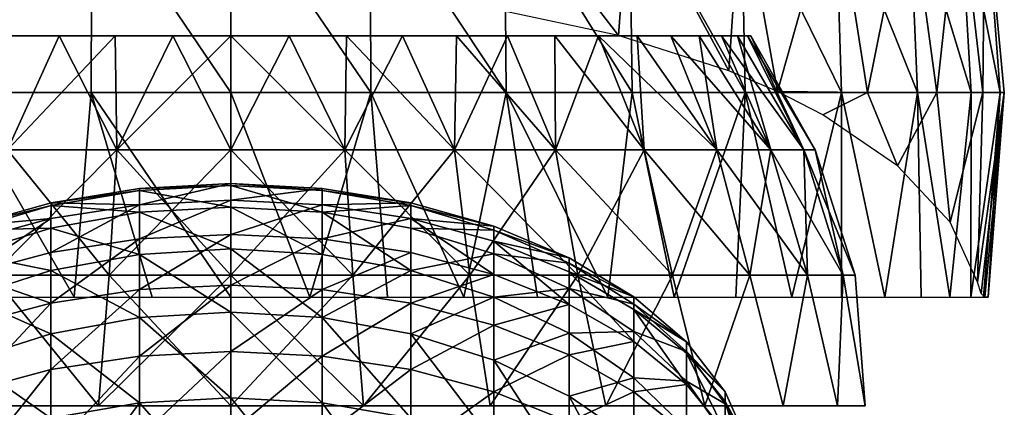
# Model space of a CAD drawing. Header units: millimetres. Extents: x -27 to 27, y -375 to 166.
# Tile 39 of 49: x -7 to 24, y 110 to 122. Entities that reach past the tile are written whole.
import ezdxf

# ---------------------------------------------------------------- set-up
doc = ezdxf.new("R2010")
doc.units = ezdxf.units.MM
doc.header["$LTSCALE"] = 62.577778
for name, color, linetype in [('31', 7, 'CONTINUOUS'), ('32', 7, 'CONTINUOUS'), ('33', 7, 'CONTINUOUS'), ('34', 7, 'CONTINUOUS'), ('5', 7, 'CONTINUOUS')]:
    doc.layers.add(name, color=color, linetype=linetype)

msp = doc.modelspace()

# ---------------------------------------------------------------- linework, layer by layer
at = {"layer": '31', "color": 7, "linetype": 'CONTINUOUS', "true_color": 0xa2afbf}
for points in [[(0, 118.114, 18.324), (3.575, 118.114, 17.972), (0, 121.69, 16.3), (0, 118.114, 18.324)], [(0, 121.69, 16.3), (3.575, 118.114, 17.972), (1.825, 121.69, 16.197), (0, 121.69, 16.3)], [(3.575, 118.114, -17.972), (0, 118.114, -18.324), (1.825, 121.69, -16.197), (3.575, 118.114, -17.972)], [(1.825, 121.69, -16.197), (0, 118.114, -18.324), (0, 121.69, -16.3), (1.825, 121.69, -16.197)], [(1.825, 121.69, 16.197), (3.575, 118.114, 17.972), (3.627, 121.69, 15.891), (1.825, 121.69, 16.197)], [(3.627, 121.69, -15.891), (3.575, 118.114, -17.972), (1.825, 121.69, -16.197), (3.627, 121.69, -15.891)], [(3.575, 118.114, 17.972), (7.012, 118.114, 16.929), (3.627, 121.69, 15.891), (3.575, 118.114, 17.972)], [(7.012, 118.114, -16.929), (3.575, 118.114, -17.972), (5.383, 121.69, -15.385), (7.012, 118.114, -16.929)], [(5.383, 121.69, -15.385), (3.575, 118.114, -17.972), (3.627, 121.69, -15.891), (5.383, 121.69, -15.385)], [(3.627, 121.69, 15.891), (7.012, 118.114, 16.929), (5.383, 121.69, 15.385), (3.627, 121.69, 15.891)], [(5.383, 121.69, 15.385), (7.012, 118.114, 16.929), (7.072, 121.69, 14.685), (5.383, 121.69, 15.385)], [(7.072, 121.69, -14.685), (7.012, 118.114, -16.929), (5.383, 121.69, -15.385), (7.072, 121.69, -14.685)], [(7.012, 118.114, 16.929), (10.18, 118.114, 15.236), (7.072, 121.69, 14.685), (7.012, 118.114, 16.929)], [(10.18, 118.114, -15.236), (7.012, 118.114, -16.929), (8.672, 121.69, -13.801), (10.18, 118.114, -15.236)], [(8.672, 121.69, -13.801), (7.012, 118.114, -16.929), (7.072, 121.69, -14.685), (8.672, 121.69, -13.801)], [(7.072, 121.69, 14.685), (10.18, 118.114, 15.236), (8.672, 121.69, 13.801), (7.072, 121.69, 14.685)], [(8.672, 121.69, 13.801), (10.18, 118.114, 15.236), (10.163, 121.69, 12.744), (8.672, 121.69, 13.801)], [(10.163, 121.69, -12.744), (10.18, 118.114, -15.236), (8.672, 121.69, -13.801), (10.163, 121.69, -12.744)], [(10.18, 118.114, 15.236), (12.957, 118.114, 12.957), (10.163, 121.69, 12.744), (10.18, 118.114, 15.236)], [(10.163, 121.69, 12.744), (12.957, 118.114, 12.957), (11.526, 121.69, 11.526), (10.163, 121.69, 12.744)], [(11.526, 121.69, -11.526), (10.18, 118.114, -15.236), (10.163, 121.69, -12.744), (11.526, 121.69, -11.526)], [(12.957, 118.114, -12.957), (10.18, 118.114, -15.236), (11.526, 121.69, -11.526), (12.957, 118.114, -12.957)], [(12.957, 118.114, 12.957), (15.236, 118.114, 10.18), (11.526, 121.69, 11.526), (12.957, 118.114, 12.957)], [(11.526, 121.69, 11.526), (15.236, 118.114, 10.18), (12.744, 121.69, 10.163), (11.526, 121.69, 11.526)], [(12.744, 121.69, -10.163), (12.957, 118.114, -12.957), (11.526, 121.69, -11.526), (12.744, 121.69, -10.163)], [(12.744, 121.69, 10.163), (15.236, 118.114, 10.18), (13.801, 121.69, 8.672), (12.744, 121.69, 10.163)], [(15.236, 118.114, -10.18), (12.957, 118.114, -12.957), (12.744, 121.69, -10.163), (15.236, 118.114, -10.18)], [(13.801, 121.69, -8.672), (15.236, 118.114, -10.18), (12.744, 121.69, -10.163), (13.801, 121.69, -8.672)], [(15.236, 118.114, 10.18), (16.929, 118.114, 7.012), (13.801, 121.69, 8.672), (15.236, 118.114, 10.18)], [(13.801, 121.69, 8.672), (16.929, 118.114, 7.012), (14.685, 121.69, 7.072), (13.801, 121.69, 8.672)], [(14.685, 121.69, -7.072), (15.236, 118.114, -10.18), (13.801, 121.69, -8.672), (14.685, 121.69, -7.072)], [(14.685, 121.69, 7.072), (16.929, 118.114, 7.012), (15.385, 121.69, 5.383), (14.685, 121.69, 7.072)], [(16.929, 118.114, -7.012), (15.236, 118.114, -10.18), (14.685, 121.69, -7.072), (16.929, 118.114, -7.012)], [(15.385, 121.69, -5.383), (16.929, 118.114, -7.012), (14.685, 121.69, -7.072), (15.385, 121.69, -5.383)], [(16.929, 118.114, 7.012), (17.972, 118.114, 3.575), (15.385, 121.69, 5.383), (16.929, 118.114, 7.012)], [(15.385, 121.69, 5.383), (17.972, 118.114, 3.575), (15.891, 121.69, 3.627), (15.385, 121.69, 5.383)], [(15.891, 121.69, -3.627), (16.929, 118.114, -7.012), (15.385, 121.69, -5.383), (15.891, 121.69, -3.627)], [(15.891, 121.69, 3.627), (17.972, 118.114, 3.575), (16.197, 121.69, 1.825), (15.891, 121.69, 3.627)], [(17.972, 118.114, -3.575), (16.929, 118.114, -7.012), (15.891, 121.69, -3.627), (17.972, 118.114, -3.575)], [(16.197, 121.69, -1.825), (17.972, 118.114, -3.575), (15.891, 121.69, -3.627), (16.197, 121.69, -1.825)], [(17.972, 118.114, 3.575), (18.324, 118.114), (16.197, 121.69, 1.825), (17.972, 118.114, 3.575)], [(16.197, 121.69, 1.825), (18.324, 118.114), (16.3, 121.69), (16.197, 121.69, 1.825)], [(16.3, 121.69), (17.972, 118.114, -3.575), (16.197, 121.69, -1.825), (16.3, 121.69)], [(18.324, 118.114), (17.972, 118.114, -3.575), (16.3, 121.69), (18.324, 118.114)], [(0, 114.192, 19.577), (3.819, 114.192, 19.201), (0, 118.114, 18.324), (0, 114.192, 19.577)], [(0, 118.114, 18.324), (3.819, 114.192, 19.201), (3.575, 118.114, 17.972), (0, 118.114, 18.324)], [(3.819, 114.192, -19.201), (0, 114.192, -19.577), (3.575, 118.114, -17.972), (3.819, 114.192, -19.201)], [(3.575, 118.114, -17.972), (0, 114.192, -19.577), (0, 118.114, -18.324), (3.575, 118.114, -17.972)], [(3.819, 114.192, 19.201), (7.492, 114.192, 18.087), (3.575, 118.114, 17.972), (3.819, 114.192, 19.201)], [(3.575, 118.114, 17.972), (7.492, 114.192, 18.087), (7.012, 118.114, 16.929), (3.575, 118.114, 17.972)], [(7.012, 118.114, -16.929), (3.819, 114.192, -19.201), (3.575, 118.114, -17.972), (7.012, 118.114, -16.929)], [(7.492, 114.192, -18.087), (3.819, 114.192, -19.201), (7.012, 118.114, -16.929), (7.492, 114.192, -18.087)], [(7.492, 114.192, 18.087), (10.876, 114.192, 16.278), (7.012, 118.114, 16.929), (7.492, 114.192, 18.087)], [(7.012, 118.114, 16.929), (10.876, 114.192, 16.278), (10.18, 118.114, 15.236), (7.012, 118.114, 16.929)], [(10.18, 118.114, -15.236), (7.492, 114.192, -18.087), (7.012, 118.114, -16.929), (10.18, 118.114, -15.236)], [(10.876, 114.192, -16.278), (7.492, 114.192, -18.087), (10.18, 118.114, -15.236), (10.876, 114.192, -16.278)], [(10.876, 114.192, 16.278), (13.843, 114.192, 13.843), (10.18, 118.114, 15.236), (10.876, 114.192, 16.278)], [(10.18, 118.114, 15.236), (13.843, 114.192, 13.843), (12.957, 118.114, 12.957), (10.18, 118.114, 15.236)], [(12.957, 118.114, -12.957), (10.876, 114.192, -16.278), (10.18, 118.114, -15.236), (12.957, 118.114, -12.957)], [(13.843, 114.192, -13.843), (10.876, 114.192, -16.278), (12.957, 118.114, -12.957), (13.843, 114.192, -13.843)], [(13.843, 114.192, 13.843), (16.278, 114.192, 10.876), (12.957, 118.114, 12.957), (13.843, 114.192, 13.843)], [(12.957, 118.114, 12.957), (16.278, 114.192, 10.876), (15.236, 118.114, 10.18), (12.957, 118.114, 12.957)], [(15.236, 118.114, -10.18), (13.843, 114.192, -13.843), (12.957, 118.114, -12.957), (15.236, 118.114, -10.18)], [(16.278, 114.192, -10.876), (13.843, 114.192, -13.843), (15.236, 118.114, -10.18), (16.278, 114.192, -10.876)], [(16.278, 114.192, 10.876), (18.087, 114.192, 7.492), (15.236, 118.114, 10.18), (16.278, 114.192, 10.876)], [(15.236, 118.114, 10.18), (18.087, 114.192, 7.492), (16.929, 118.114, 7.012), (15.236, 118.114, 10.18)], [(16.929, 118.114, -7.012), (16.278, 114.192, -10.876), (15.236, 118.114, -10.18), (16.929, 118.114, -7.012)], [(18.087, 114.192, -7.492), (16.278, 114.192, -10.876), (16.929, 118.114, -7.012), (18.087, 114.192, -7.492)], [(18.087, 114.192, 7.492), (19.201, 114.192, 3.819), (16.929, 118.114, 7.012), (18.087, 114.192, 7.492)], [(16.929, 118.114, 7.012), (19.201, 114.192, 3.819), (17.972, 118.114, 3.575), (16.929, 118.114, 7.012)], [(17.972, 118.114, -3.575), (18.087, 114.192, -7.492), (16.929, 118.114, -7.012), (17.972, 118.114, -3.575)], [(19.201, 114.192, 3.819), (19.577, 114.192), (17.972, 118.114, 3.575), (19.201, 114.192, 3.819)], [(17.972, 118.114, 3.575), (19.577, 114.192), (18.324, 118.114), (17.972, 118.114, 3.575)], [(19.201, 114.192, -3.819), (18.087, 114.192, -7.492), (17.972, 118.114, -3.575), (19.201, 114.192, -3.819)], [(18.324, 118.114), (19.201, 114.192, -3.819), (17.972, 118.114, -3.575), (18.324, 118.114)], [(19.577, 114.192), (19.201, 114.192, -3.819), (18.324, 118.114), (19.577, 114.192)], [(0, 114.192, 19.577), (0, 110.1, 20), (4.158, 110.1, 19.563), (0, 114.192, 19.577)], [(3.819, 114.192, 19.201), (0, 114.192, 19.577), (4.158, 110.1, 19.563), (3.819, 114.192, 19.201)], [(0, 114.192, -19.577), (3.819, 114.192, -19.201), (0, 110.1, -20), (0, 114.192, -19.577)], [(0, 110.1, -20), (3.819, 114.192, -19.201), (4.158, 110.1, -19.563), (0, 110.1, -20)], [(7.492, 114.192, 18.087), (3.819, 114.192, 19.201), (4.158, 110.1, 19.563), (7.492, 114.192, 18.087)], [(3.819, 114.192, -19.201), (7.492, 114.192, -18.087), (4.158, 110.1, -19.563), (3.819, 114.192, -19.201)], [(8.135, 110.1, 18.271), (7.492, 114.192, 18.087), (4.158, 110.1, 19.563), (8.135, 110.1, 18.271)], [(4.158, 110.1, -19.563), (7.492, 114.192, -18.087), (8.135, 110.1, -18.271), (4.158, 110.1, -19.563)], [(10.876, 114.192, 16.278), (7.492, 114.192, 18.087), (8.135, 110.1, 18.271), (10.876, 114.192, 16.278)], [(7.492, 114.192, -18.087), (10.876, 114.192, -16.278), (8.135, 110.1, -18.271), (7.492, 114.192, -18.087)], [(11.756, 110.1, 16.18), (10.876, 114.192, 16.278), (8.135, 110.1, 18.271), (11.756, 110.1, 16.18)], [(8.135, 110.1, -18.271), (10.876, 114.192, -16.278), (11.756, 110.1, -16.18), (8.135, 110.1, -18.271)], [(13.843, 114.192, 13.843), (10.876, 114.192, 16.278), (11.756, 110.1, 16.18), (13.843, 114.192, 13.843)], [(10.876, 114.192, -16.278), (13.843, 114.192, -13.843), (11.756, 110.1, -16.18), (10.876, 114.192, -16.278)], [(14.863, 110.1, 13.383), (13.843, 114.192, 13.843), (11.756, 110.1, 16.18), (14.863, 110.1, 13.383)], [(11.756, 110.1, -16.18), (13.843, 114.192, -13.843), (14.863, 110.1, -13.383), (11.756, 110.1, -16.18)], [(16.278, 114.192, 10.876), (13.843, 114.192, 13.843), (14.863, 110.1, 13.383), (16.278, 114.192, 10.876)], [(13.843, 114.192, -13.843), (16.278, 114.192, -10.876), (14.863, 110.1, -13.383), (13.843, 114.192, -13.843)], [(17.321, 110.1, 10), (16.278, 114.192, 10.876), (14.863, 110.1, 13.383), (17.321, 110.1, 10)], [(14.863, 110.1, -13.383), (16.278, 114.192, -10.876), (17.321, 110.1, -10), (14.863, 110.1, -13.383)], [(18.087, 114.192, 7.492), (16.278, 114.192, 10.876), (17.321, 110.1, 10), (18.087, 114.192, 7.492)], [(16.278, 114.192, -10.876), (18.087, 114.192, -7.492), (17.321, 110.1, -10), (16.278, 114.192, -10.876)], [(19.021, 110.1, 6.18), (18.087, 114.192, 7.492), (17.321, 110.1, 10), (19.021, 110.1, 6.18)], [(17.321, 110.1, -10), (18.087, 114.192, -7.492), (19.021, 110.1, -6.18), (17.321, 110.1, -10)], [(19.201, 114.192, 3.819), (18.087, 114.192, 7.492), (19.021, 110.1, 6.18), (19.201, 114.192, 3.819)], [(18.087, 114.192, -7.492), (19.201, 114.192, -3.819), (19.021, 110.1, -6.18), (18.087, 114.192, -7.492)], [(19.89, 110.1, 2.091), (19.201, 114.192, 3.819), (19.021, 110.1, 6.18), (19.89, 110.1, 2.091)], [(19.021, 110.1, -6.18), (19.201, 114.192, -3.819), (19.89, 110.1, -2.091), (19.021, 110.1, -6.18)], [(19.577, 114.192), (19.201, 114.192, 3.819), (19.89, 110.1, 2.091), (19.577, 114.192)], [(19.201, 114.192, -3.819), (19.577, 114.192), (19.89, 110.1, -2.091), (19.201, 114.192, -3.819)], [(19.89, 110.1, -2.091), (19.577, 114.192), (19.89, 110.1, 2.091), (19.89, 110.1, -2.091)]]:
    msp.add_3dface(points, dxfattribs=at)
at = {"layer": '32', "color": 7, "linetype": 'CONTINUOUS', "true_color": 0xa2afbf}
for points in [[(-5.383, 121.69, -15.385), (-7.012, 118.114, -16.929), (-7.072, 121.69, -14.685), (-5.383, 121.69, -15.385)], [(-7.072, 121.69, 14.685), (-7.012, 118.114, 16.929), (-5.383, 121.69, 15.385), (-7.072, 121.69, 14.685)], [(-3.575, 118.114, -17.972), (-7.012, 118.114, -16.929), (-3.627, 121.69, -15.891), (-3.575, 118.114, -17.972)], [(-3.627, 121.69, -15.891), (-7.012, 118.114, -16.929), (-5.383, 121.69, -15.385), (-3.627, 121.69, -15.891)], [(-7.012, 118.114, 16.929), (-3.575, 118.114, 17.972), (-5.383, 121.69, 15.385), (-7.012, 118.114, 16.929)], [(-5.383, 121.69, 15.385), (-3.575, 118.114, 17.972), (-3.627, 121.69, 15.891), (-5.383, 121.69, 15.385)], [(-1.825, 121.69, -16.197), (-3.575, 118.114, -17.972), (-3.627, 121.69, -15.891), (-1.825, 121.69, -16.197)], [(-3.627, 121.69, 15.891), (-3.575, 118.114, 17.972), (-1.825, 121.69, 16.197), (-3.627, 121.69, 15.891)], [(-3.575, 118.114, 17.972), (0, 118.114, 18.324), (-1.825, 121.69, 16.197), (-3.575, 118.114, 17.972)], [(0, 121.69, -16.3), (0, 118.114, -18.324), (-3.575, 118.114, -17.972), (0, 121.69, -16.3)], [(0, 121.69, -16.3), (-3.575, 118.114, -17.972), (-1.825, 121.69, -16.197), (0, 121.69, -16.3)], [(0, 118.114, 18.324), (0, 121.69, 16.3), (-1.825, 121.69, 16.197), (0, 118.114, 18.324)], [(-3.819, 114.192, -19.201), (-7.492, 114.192, -18.087), (-3.575, 118.114, -17.972), (-3.819, 114.192, -19.201)], [(-3.575, 118.114, -17.972), (-7.492, 114.192, -18.087), (-7.012, 118.114, -16.929), (-3.575, 118.114, -17.972)], [(-7.492, 114.192, 18.087), (-3.819, 114.192, 19.201), (-7.012, 118.114, 16.929), (-7.492, 114.192, 18.087)], [(-7.012, 118.114, 16.929), (-3.819, 114.192, 19.201), (-3.575, 118.114, 17.972), (-7.012, 118.114, 16.929)], [(-3.819, 114.192, 19.201), (0, 114.192, 19.577), (-3.575, 118.114, 17.972), (-3.819, 114.192, 19.201)], [(0, 118.114, -18.324), (0, 114.192, -19.577), (-3.819, 114.192, -19.201), (0, 118.114, -18.324)], [(0, 118.114, -18.324), (-3.819, 114.192, -19.201), (-3.575, 118.114, -17.972), (0, 118.114, -18.324)], [(0, 114.192, 19.577), (0, 118.114, 18.324), (-3.575, 118.114, 17.972), (0, 114.192, 19.577)], [(-8.135, 110.1, 18.271), (-4.158, 110.1, 19.563), (-7.492, 114.192, 18.087), (-8.135, 110.1, 18.271)], [(-4.158, 110.1, -19.563), (-8.135, 110.1, -18.271), (-7.492, 114.192, -18.087), (-4.158, 110.1, -19.563)], [(-7.492, 114.192, 18.087), (-4.158, 110.1, 19.563), (-3.819, 114.192, 19.201), (-7.492, 114.192, 18.087)], [(-3.819, 114.192, -19.201), (-4.158, 110.1, -19.563), (-7.492, 114.192, -18.087), (-3.819, 114.192, -19.201)], [(-4.158, 110.1, 19.563), (0, 110.1, 20), (-3.819, 114.192, 19.201), (-4.158, 110.1, 19.563)], [(0, 114.192, -19.577), (0, 110.1, -20), (-4.158, 110.1, -19.563), (0, 114.192, -19.577)], [(0, 114.192, -19.577), (-4.158, 110.1, -19.563), (-3.819, 114.192, -19.201), (0, 114.192, -19.577)], [(0, 110.1, 20), (0, 114.192, 19.577), (-3.819, 114.192, 19.201), (0, 110.1, 20)]]:
    msp.add_3dface(points, dxfattribs=at)
at = {"layer": '33', "color": 7, "linetype": 'CONTINUOUS', "true_color": 0xa2afbf}
for points in [[(-4.363, 126.353, 23.342), (-8.578, 126.353, 22.143), (-8.627, 119.914, 22.718), (-4.363, 126.353, 23.342)], [(-4.385, 119.914, 23.902), (-4.363, 126.353, 23.342), (-8.627, 119.914, 22.718), (-4.385, 119.914, 23.902)], [(0, 119.914, 24.301), (-4.363, 126.353, 23.342), (-4.385, 119.914, 23.902), (0, 119.914, 24.301)], [(0, 126.353, 23.746), (-4.363, 126.353, 23.342), (0, 119.914, 24.301), (0, 126.353, 23.746)], [(-4.385, 119.914, 23.902), (-8.627, 119.914, 22.718), (-4.914, 113.5, 23.236), (-4.385, 119.914, 23.902)], [(-4.914, 113.5, 23.236), (-8.627, 119.914, 22.718), (-7.304, 113.5, 22.599), (-4.914, 113.5, 23.236)], [(-2.47, 113.5, 23.621), (-4.385, 119.914, 23.902), (-4.914, 113.5, 23.236), (-2.47, 113.5, 23.621)], [(0, 119.914, 24.301), (-4.385, 119.914, 23.902), (0, 113.5, 23.75), (0, 119.914, 24.301)], [(0, 113.5, 23.75), (-4.385, 119.914, 23.902), (-2.47, 113.5, 23.621), (0, 113.5, 23.75)]]:
    msp.add_3dface(points, dxfattribs=at)
at = {"layer": '34', "color": 7, "linetype": 'CONTINUOUS', "true_color": 0xa2afbf}
for points in [[(0, 126.353, 23.746), (0, 119.914, 24.301), (4.385, 119.914, 23.902), (0, 126.353, 23.746)], [(4.363, 126.353, 23.342), (0, 126.353, 23.746), (4.385, 119.914, 23.902), (4.363, 126.353, 23.342)], [(8.578, 126.353, 22.143), (4.363, 126.353, 23.342), (8.627, 119.914, 22.718), (8.578, 126.353, 22.143)], [(8.627, 119.914, 22.718), (4.363, 126.353, 23.342), (4.385, 119.914, 23.902), (8.627, 119.914, 22.718)], [(8.316, 122.513, -22.739), (8.578, 126.353, -22.143), (12.157, 121.699, -20.993), (8.316, 122.513, -22.739)], [(8.578, 126.353, -22.143), (12.501, 126.353, -20.19), (12.157, 121.699, -20.993), (8.578, 126.353, -22.143)], [(12.501, 126.353, 20.19), (8.578, 126.353, 22.143), (12.585, 119.914, 20.788), (12.501, 126.353, 20.19)], [(12.585, 119.914, 20.788), (8.578, 126.353, 22.143), (8.627, 119.914, 22.718), (12.585, 119.914, 20.788)], [(12.157, 121.699, -20.993), (12.501, 126.353, -20.19), (15.61, 120.591, -18.616), (12.157, 121.699, -20.993)], [(12.501, 126.353, -20.19), (15.998, 126.353, -17.549), (15.61, 120.591, -18.616), (12.501, 126.353, -20.19)], [(15.998, 126.353, 17.549), (12.501, 126.353, 20.19), (16.13, 119.914, 18.176), (15.998, 126.353, 17.549)], [(16.13, 119.914, 18.176), (12.501, 126.353, 20.19), (12.585, 119.914, 20.788), (16.13, 119.914, 18.176)], [(15.61, 120.591, -18.616), (15.998, 126.353, -17.549), (17.138, 119.944, -17.229), (15.61, 120.591, -18.616)], [(15.998, 126.353, -17.549), (18.95, 126.353, -14.31), (17.138, 119.944, -17.229), (15.998, 126.353, -17.549)], [(18.95, 126.353, 14.31), (15.998, 126.353, 17.549), (19.145, 119.914, 14.967), (18.95, 126.353, 14.31)], [(19.145, 119.914, 14.967), (15.998, 126.353, 17.549), (16.13, 119.914, 18.176), (19.145, 119.914, 14.967)], [(17.138, 119.944, -17.229), (18.95, 126.353, -14.31), (19.964, 119.914, -13.855), (17.138, 119.944, -17.229)], [(18.95, 126.353, -14.31), (21.257, 126.353, -10.585), (19.964, 119.914, -13.855), (18.95, 126.353, -14.31)], [(21.257, 126.353, 10.585), (18.95, 126.353, 14.31), (21.532, 119.914, 11.266), (21.257, 126.353, 10.585)], [(21.532, 119.914, 11.266), (18.95, 126.353, 14.31), (19.145, 119.914, 14.967), (21.532, 119.914, 11.266)], [(19.964, 119.914, -13.855), (21.257, 126.353, -10.585), (22.137, 119.914, -10.025), (19.964, 119.914, -13.855)], [(21.257, 126.353, -10.585), (22.84, 126.353, -6.499), (22.137, 119.914, -10.025), (21.257, 126.353, -10.585)], [(22.84, 126.353, 6.499), (21.257, 126.353, 10.585), (23.211, 119.914, 7.195), (22.84, 126.353, 6.499)], [(23.211, 119.914, 7.195), (21.257, 126.353, 10.585), (21.532, 119.914, 11.266), (23.211, 119.914, 7.195)], [(22.137, 119.914, -10.025), (22.84, 126.353, -6.499), (23.583, 119.914, -5.865), (22.137, 119.914, -10.025)], [(22.84, 126.353, -6.499), (23.645, 126.353, -2.191), (23.583, 119.914, -5.865), (22.84, 126.353, -6.499)], [(23.645, 126.353, 2.191), (22.84, 126.353, 6.499), (24.129, 119.914, 2.889), (23.645, 126.353, 2.191)], [(24.129, 119.914, 2.889), (22.84, 126.353, 6.499), (23.211, 119.914, 7.195), (24.129, 119.914, 2.889)], [(23.583, 119.914, -5.865), (23.645, 126.353, -2.191), (24.254, 119.914, -1.513), (23.583, 119.914, -5.865)], [(23.645, 126.353, -2.191), (23.645, 126.353, 2.191), (24.254, 119.914, -1.513), (23.645, 126.353, -2.191)], [(24.254, 119.914, -1.513), (23.645, 126.353, 2.191), (24.129, 119.914, 2.889), (24.254, 119.914, -1.513)], [(0, 119.914, 24.301), (0, 113.5, 23.75), (2.471, 113.5, 23.621), (0, 119.914, 24.301)], [(4.385, 119.914, 23.902), (0, 119.914, 24.301), (2.471, 113.5, 23.621), (4.385, 119.914, 23.902)], [(4.915, 113.5, 23.236), (4.385, 119.914, 23.902), (2.471, 113.5, 23.621), (4.915, 113.5, 23.236)], [(8.627, 119.914, 22.718), (4.385, 119.914, 23.902), (7.305, 113.5, 22.599), (8.627, 119.914, 22.718)], [(7.305, 113.5, 22.599), (4.385, 119.914, 23.902), (4.915, 113.5, 23.236), (7.305, 113.5, 22.599)], [(9.617, 113.5, 21.716), (8.627, 119.914, 22.718), (7.305, 113.5, 22.599), (9.617, 113.5, 21.716)], [(12.585, 119.914, 20.788), (8.627, 119.914, 22.718), (11.824, 113.5, 20.597), (12.585, 119.914, 20.788)], [(11.824, 113.5, 20.597), (8.627, 119.914, 22.718), (9.617, 113.5, 21.716), (11.824, 113.5, 20.597)], [(13.903, 113.5, 19.256), (12.585, 119.914, 20.788), (11.824, 113.5, 20.597), (13.903, 113.5, 19.256)], [(16.13, 119.914, 18.176), (12.585, 119.914, 20.788), (13.903, 113.5, 19.256), (16.13, 119.914, 18.176)], [(15.831, 113.5, 17.705), (16.13, 119.914, 18.176), (13.903, 113.5, 19.256), (15.831, 113.5, 17.705)], [(17.587, 113.5, 15.961), (16.13, 119.914, 18.176), (15.831, 113.5, 17.705), (17.587, 113.5, 15.961)], [(19.145, 119.914, 14.967), (16.13, 119.914, 18.176), (17.587, 113.5, 15.961), (19.145, 119.914, 14.967)], [(17.138, 119.944, -17.229), (19.964, 119.914, -13.855), (18.561, 119.221, -15.675), (17.138, 119.944, -17.229)], [(19.152, 113.5, 14.045), (19.145, 119.914, 14.967), (17.587, 113.5, 15.961), (19.152, 113.5, 14.045)], [(18.561, 119.221, -15.675), (19.964, 119.914, -13.855), (20.908, 117.622, -12.247), (18.561, 119.221, -15.675)], [(21.532, 119.914, 11.266), (19.145, 119.914, 14.967), (20.51, 113.5, 11.975), (21.532, 119.914, 11.266)], [(20.51, 113.5, 11.975), (19.145, 119.914, 14.967), (19.152, 113.5, 14.045), (20.51, 113.5, 11.975)], [(19.964, 119.914, -13.855), (22.137, 119.914, -10.025), (20.908, 117.622, -12.247), (19.964, 119.914, -13.855)], [(21.645, 113.5, 9.776), (21.532, 119.914, 11.266), (20.51, 113.5, 11.975), (21.645, 113.5, 9.776)], [(20.908, 117.622, -12.247), (22.137, 119.914, -10.025), (22.553, 115.848, -8.44), (20.908, 117.622, -12.247)], [(23.211, 119.914, 7.195), (21.532, 119.914, 11.266), (22.545, 113.5, 7.47), (23.211, 119.914, 7.195)], [(22.545, 113.5, 7.47), (21.532, 119.914, 11.266), (21.645, 113.5, 9.776), (22.545, 113.5, 7.47)], [(22.137, 119.914, -10.025), (23.583, 119.914, -5.865), (22.553, 115.848, -8.44), (22.137, 119.914, -10.025)], [(23.2, 113.5, 5.083), (23.211, 119.914, 7.195), (22.545, 113.5, 7.47), (23.2, 113.5, 5.083)], [(22.553, 115.848, -8.44), (23.583, 119.914, -5.865), (23.416, 113.968, -4.413), (22.553, 115.848, -8.44)], [(24.129, 119.914, 2.889), (23.211, 119.914, 7.195), (23.2, 113.5, 5.083), (24.129, 119.914, 2.889)], [(23.603, 113.5, 2.641), (24.129, 119.914, 2.889), (23.2, 113.5, 5.083), (23.603, 113.5, 2.641)], [(23.583, 119.914, -5.865), (24.254, 119.914, -1.513), (23.416, 113.968, -4.413), (23.583, 119.914, -5.865)], [(23.416, 113.968, -4.413), (24.254, 119.914, -1.513), (23.528, 113.619, -3.383), (23.416, 113.968, -4.413)], [(23.528, 113.619, -3.383), (24.254, 119.914, -1.513), (23.638, 113.5, -2.3), (23.528, 113.619, -3.383)], [(23.749, 113.5, 0.171), (24.129, 119.914, 2.889), (23.603, 113.5, 2.641), (23.749, 113.5, 0.171)], [(23.638, 113.5, -2.3), (24.254, 119.914, -1.513), (23.749, 113.5, 0.171), (23.638, 113.5, -2.3)], [(24.254, 119.914, -1.513), (24.129, 119.914, 2.889), (23.749, 113.5, 0.171), (24.254, 119.914, -1.513)]]:
    msp.add_3dface(points, dxfattribs=at)
at = {"layer": '5', "color": 7, "linetype": 'CONTINUOUS', "true_color": 0xa2afbf}
for points in [[(-2.865, 116.909, 98.274), (0, 116.998, 104.304), (0, 117.059, 98.268), (-2.865, 116.909, 98.274)], [(-2.865, 116.909, 98.274), (0, 117.059, 98.268), (-2.865, 116.395, 91.93), (-2.865, 116.909, 98.274)], [(-2.865, 116.395, 91.93), (0, 117.059, 98.268), (0, 116.54, 91.912), (-2.865, 116.395, 91.93)], [(0, 116.998, 104.304), (2.865, 116.841, 104.294), (0, 117.059, 98.268), (0, 116.998, 104.304)], [(0, 117.059, 98.268), (2.865, 116.841, 104.294), (2.865, 116.909, 98.274), (0, 117.059, 98.268)], [(0, 117.059, 98.268), (2.865, 116.909, 98.274), (0, 116.54, 91.912), (0, 117.059, 98.268)], [(-5.642, 116.461, 98.291), (-2.865, 116.841, 104.294), (-2.865, 116.909, 98.274), (-5.642, 116.461, 98.291)], [(-5.642, 116.461, 98.291), (-2.865, 116.909, 98.274), (-2.865, 116.395, 91.93), (-5.642, 116.461, 98.291)], [(-5.642, 116.372, 104.265), (-2.865, 116.162, 109.936), (-2.865, 116.841, 104.294), (-5.642, 116.372, 104.265)], [(-5.642, 116.372, 104.265), (-2.865, 116.841, 104.294), (-5.642, 116.461, 98.291), (-5.642, 116.372, 104.265)], [(-2.865, 116.841, 104.294), (0, 116.327, 109.966), (0, 116.998, 104.304), (-2.865, 116.841, 104.294)], [(-2.865, 116.841, 104.294), (0, 116.998, 104.304), (-2.865, 116.909, 98.274), (-2.865, 116.841, 104.294)], [(-2.865, 116.162, 109.936), (0, 116.327, 109.966), (-2.865, 116.841, 104.294), (-2.865, 116.162, 109.936)], [(0, 116.327, 109.966), (2.865, 116.162, 109.936), (0, 116.998, 104.304), (0, 116.327, 109.966)], [(0, 116.998, 104.304), (2.865, 116.162, 109.936), (2.865, 116.841, 104.294), (0, 116.998, 104.304)], [(0, 116.54, 91.912), (2.865, 116.909, 98.274), (2.865, 116.395, 91.93), (0, 116.54, 91.912)], [(2.865, 116.909, 98.274), (2.865, 116.841, 104.294), (5.642, 116.461, 98.291), (2.865, 116.909, 98.274)], [(2.865, 116.909, 98.274), (5.642, 116.461, 98.291), (2.865, 116.395, 91.93), (2.865, 116.909, 98.274)], [(2.865, 116.841, 104.294), (2.865, 116.162, 109.936), (5.642, 116.372, 104.265), (2.865, 116.841, 104.294)], [(2.865, 116.841, 104.294), (5.642, 116.372, 104.265), (5.642, 116.461, 98.291), (2.865, 116.841, 104.294)], [(-8.248, 115.73, 98.318), (-5.642, 116.372, 104.265), (-5.642, 116.461, 98.291), (-8.248, 115.73, 98.318)], [(-8.248, 115.73, 98.318), (-5.642, 116.461, 98.291), (-5.643, 115.962, 91.983), (-8.248, 115.73, 98.318)], [(-5.643, 115.962, 91.983), (-5.642, 116.461, 98.291), (-2.865, 116.395, 91.93), (-5.643, 115.962, 91.983)], [(-2.865, 116.395, 91.93), (0, 116.54, 91.912), (-2.865, 115.328, 85.317), (-2.865, 116.395, 91.93)], [(-2.865, 115.328, 85.317), (0, 116.54, 91.912), (0, 115.47, 85.288), (-2.865, 115.328, 85.317)], [(0, 116.54, 91.912), (2.865, 116.395, 91.93), (0, 115.47, 85.288), (0, 116.54, 91.912)], [(2.865, 116.395, 91.93), (5.642, 116.461, 98.291), (5.643, 115.962, 91.983), (2.865, 116.395, 91.93)], [(5.642, 116.461, 98.291), (5.642, 116.372, 104.265), (8.248, 115.73, 98.318), (5.642, 116.461, 98.291)], [(5.642, 116.461, 98.291), (8.248, 115.73, 98.318), (5.643, 115.962, 91.983), (5.642, 116.461, 98.291)], [(-8.249, 115.606, 104.218), (-5.643, 115.669, 109.847), (-5.642, 116.372, 104.265), (-8.249, 115.606, 104.218)], [(-8.249, 115.606, 104.218), (-5.642, 116.372, 104.265), (-8.248, 115.73, 98.318), (-8.249, 115.606, 104.218)], [(-5.643, 115.962, 91.983), (-2.865, 116.395, 91.93), (-5.643, 114.902, 85.401), (-5.643, 115.962, 91.983)], [(-5.643, 114.902, 85.401), (-2.865, 116.395, 91.93), (-2.865, 115.328, 85.317), (-5.643, 114.902, 85.401)], [(-5.643, 115.669, 109.847), (-2.865, 116.162, 109.936), (-5.642, 116.372, 104.265), (-5.643, 115.669, 109.847)], [(-5.643, 115.669, 109.847), (-2.865, 114.843, 115.147), (-2.865, 116.162, 109.936), (-5.643, 115.669, 109.847)], [(-2.865, 116.162, 109.936), (0, 115.014, 115.203), (0, 116.327, 109.966), (-2.865, 116.162, 109.936)], [(-2.865, 114.843, 115.147), (0, 115.014, 115.203), (-2.865, 116.162, 109.936), (-2.865, 114.843, 115.147)], [(0, 115.47, 85.288), (2.865, 116.395, 91.93), (2.865, 115.328, 85.317), (0, 115.47, 85.288)], [(0, 115.014, 115.203), (2.865, 114.843, 115.147), (0, 116.327, 109.966), (0, 115.014, 115.203)], [(0, 116.327, 109.966), (2.865, 114.843, 115.147), (2.865, 116.162, 109.936), (0, 116.327, 109.966)], [(2.865, 116.395, 91.93), (5.643, 115.962, 91.983), (2.865, 115.328, 85.317), (2.865, 116.395, 91.93)], [(2.865, 116.162, 109.936), (5.643, 115.669, 109.847), (5.642, 116.372, 104.265), (2.865, 116.162, 109.936)], [(2.865, 114.843, 115.147), (5.643, 114.333, 114.98), (2.865, 116.162, 109.936), (2.865, 114.843, 115.147)], [(2.865, 116.162, 109.936), (5.643, 114.333, 114.98), (5.643, 115.669, 109.847), (2.865, 116.162, 109.936)], [(5.642, 116.372, 104.265), (5.643, 115.669, 109.847), (8.249, 115.606, 104.218), (5.642, 116.372, 104.265)], [(5.642, 116.372, 104.265), (8.249, 115.606, 104.218), (8.248, 115.73, 98.318), (5.642, 116.372, 104.265)], [(-8.249, 115.255, 92.07), (-8.248, 115.73, 98.318), (-5.643, 115.962, 91.983), (-8.249, 115.255, 92.07)], [(-8.249, 115.255, 92.07), (-5.643, 115.962, 91.983), (-8.249, 114.209, 85.538), (-8.249, 115.255, 92.07)], [(-8.249, 114.209, 85.538), (-5.643, 115.962, 91.983), (-5.643, 114.902, 85.401), (-8.249, 114.209, 85.538)], [(2.865, 115.328, 85.317), (5.643, 115.962, 91.983), (5.643, 114.902, 85.401), (2.865, 115.328, 85.317)], [(5.643, 115.962, 91.983), (8.248, 115.73, 98.318), (8.249, 115.255, 92.07), (5.643, 115.962, 91.983)], [(5.643, 115.962, 91.983), (8.249, 115.255, 92.07), (8.249, 114.209, 85.538), (5.643, 115.962, 91.983)], [(5.643, 114.902, 85.401), (5.643, 115.962, 91.983), (8.249, 114.209, 85.538), (5.643, 114.902, 85.401)], [(-8.249, 114.864, 109.702), (-5.643, 114.333, 114.98), (-5.643, 115.669, 109.847), (-8.249, 114.864, 109.702)], [(-8.249, 114.864, 109.702), (-5.643, 115.669, 109.847), (-8.249, 115.606, 104.218), (-8.249, 114.864, 109.702)], [(-5.643, 114.333, 114.98), (-2.865, 114.843, 115.147), (-5.643, 115.669, 109.847), (-5.643, 114.333, 114.98)], [(5.643, 115.669, 109.847), (5.643, 114.333, 114.98), (8.249, 114.864, 109.702), (5.643, 115.669, 109.847)], [(5.643, 115.669, 109.847), (8.249, 114.864, 109.702), (8.249, 115.606, 104.218), (5.643, 115.669, 109.847)], [(8.248, 115.73, 98.318), (8.249, 115.606, 104.218), (10.604, 114.738, 98.356), (8.248, 115.73, 98.318)], [(8.248, 115.73, 98.318), (10.604, 114.738, 98.356), (8.249, 115.255, 92.07), (8.248, 115.73, 98.318)], [(8.249, 115.606, 104.218), (8.249, 114.864, 109.702), (10.605, 114.568, 104.154), (8.249, 115.606, 104.218)], [(8.249, 115.606, 104.218), (10.605, 114.568, 104.154), (10.604, 114.738, 98.356), (8.249, 115.606, 104.218)], [(-5.643, 114.902, 85.401), (-2.865, 115.328, 85.317), (-5.643, 113.315, 78.6), (-5.643, 114.902, 85.401)], [(-5.643, 113.315, 78.6), (-2.865, 115.328, 85.317), (-2.865, 113.738, 78.487), (-5.643, 113.315, 78.6)], [(-2.865, 115.328, 85.317), (0, 115.47, 85.288), (-2.865, 113.738, 78.487), (-2.865, 115.328, 85.317)], [(-2.865, 113.738, 78.487), (0, 115.47, 85.288), (0, 113.88, 78.45), (-2.865, 113.738, 78.487)], [(0, 115.47, 85.288), (2.865, 115.328, 85.317), (0, 113.88, 78.45), (0, 115.47, 85.288)], [(0, 113.88, 78.45), (2.865, 115.328, 85.317), (2.865, 113.738, 78.487), (0, 113.88, 78.45)], [(2.865, 115.328, 85.317), (5.643, 114.902, 85.401), (2.865, 113.738, 78.487), (2.865, 115.328, 85.317)], [(8.249, 115.255, 92.07), (10.604, 114.738, 98.356), (10.606, 114.296, 92.188), (8.249, 115.255, 92.07)], [(8.249, 115.255, 92.07), (10.606, 114.296, 92.188), (10.606, 113.268, 85.725), (8.249, 115.255, 92.07)], [(8.249, 114.209, 85.538), (8.249, 115.255, 92.07), (10.606, 113.268, 85.725), (8.249, 114.209, 85.538)], [(-8.249, 114.209, 85.538), (-5.643, 114.902, 85.401), (-5.643, 113.315, 78.6), (-8.249, 114.209, 85.538)], [(-2.865, 114.843, 115.147), (0, 113.031, 119.961), (0, 115.014, 115.203), (-2.865, 114.843, 115.147)], [(0, 113.031, 119.961), (2.865, 112.861, 119.873), (0, 115.014, 115.203), (0, 113.031, 119.961)], [(0, 115.014, 115.203), (2.865, 112.861, 119.873), (2.865, 114.843, 115.147), (0, 115.014, 115.203)], [(2.865, 113.738, 78.487), (5.643, 114.902, 85.401), (5.643, 113.315, 78.6), (2.865, 113.738, 78.487)], [(5.643, 114.902, 85.401), (8.249, 114.209, 85.538), (5.643, 113.315, 78.6), (5.643, 114.902, 85.401)], [(-8.25, 113.5, 114.706), (-5.643, 114.333, 114.98), (-8.249, 114.864, 109.702), (-8.25, 113.5, 114.706)], [(-5.643, 114.333, 114.98), (-2.865, 112.861, 119.873), (-2.865, 114.843, 115.147), (-5.643, 114.333, 114.98)], [(-2.865, 112.861, 119.873), (0, 113.031, 119.961), (-2.865, 114.843, 115.147), (-2.865, 112.861, 119.873)], [(2.865, 114.843, 115.147), (2.865, 112.861, 119.873), (5.643, 114.333, 114.98), (2.865, 114.843, 115.147)], [(5.643, 114.333, 114.98), (8.25, 113.5, 114.706), (8.249, 114.864, 109.702), (5.643, 114.333, 114.98)], [(8.249, 114.864, 109.702), (8.25, 113.5, 114.706), (10.606, 113.773, 109.505), (8.249, 114.864, 109.702)], [(8.249, 114.864, 109.702), (10.606, 113.773, 109.505), (10.605, 114.568, 104.154), (8.249, 114.864, 109.702)], [(10.604, 114.738, 98.356), (10.605, 114.568, 104.154), (12.637, 113.514, 98.402), (10.604, 114.738, 98.356)], [(10.604, 114.738, 98.356), (12.637, 113.514, 98.402), (10.606, 114.296, 92.188), (10.604, 114.738, 98.356)], [(10.605, 114.568, 104.154), (10.606, 113.773, 109.505), (12.638, 113.286, 104.075), (10.605, 114.568, 104.154)], [(10.605, 114.568, 104.154), (12.638, 113.286, 104.075), (12.637, 113.514, 98.402), (10.605, 114.568, 104.154)], [(-8.25, 113.5, 114.706), (-5.643, 112.353, 119.611), (-5.643, 114.333, 114.98), (-8.25, 113.5, 114.706)], [(-5.643, 112.353, 119.611), (-2.865, 112.861, 119.873), (-5.643, 114.333, 114.98), (-5.643, 112.353, 119.611)], [(2.865, 112.861, 119.873), (5.643, 112.353, 119.611), (5.643, 114.333, 114.98), (2.865, 112.861, 119.873)], [(5.643, 114.333, 114.98), (5.643, 112.353, 119.611), (8.25, 113.5, 114.706), (5.643, 114.333, 114.98)], [(10.606, 114.296, 92.188), (12.637, 113.514, 98.402), (12.638, 113.113, 92.334), (10.606, 114.296, 92.188)], [(10.606, 114.296, 92.188), (12.638, 113.113, 92.334), (12.638, 112.107, 85.955), (10.606, 114.296, 92.188)], [(10.606, 113.268, 85.725), (10.606, 114.296, 92.188), (12.638, 112.107, 85.955), (10.606, 113.268, 85.725)], [(-8.249, 112.625, 78.783), (-8.249, 114.209, 85.538), (-5.643, 113.315, 78.6), (-8.249, 112.625, 78.783)], [(5.643, 113.315, 78.6), (8.249, 114.209, 85.538), (8.249, 112.625, 78.783), (5.643, 113.315, 78.6)], [(8.249, 114.209, 85.538), (10.606, 113.268, 85.725), (8.249, 112.625, 78.783), (8.249, 114.209, 85.538)], [(-5.643, 113.315, 78.6), (-2.865, 113.738, 78.487), (-5.643, 111.232, 71.635), (-5.643, 113.315, 78.6)], [(-5.643, 111.232, 71.635), (-2.865, 113.738, 78.487), (-2.865, 111.657, 71.496), (-5.643, 111.232, 71.635)], [(-2.865, 113.738, 78.487), (0, 113.88, 78.45), (-2.865, 111.657, 71.496), (-2.865, 113.738, 78.487)], [(-2.865, 111.657, 71.496), (0, 113.88, 78.45), (0, 111.8, 71.449), (-2.865, 111.657, 71.496)], [(0, 113.88, 78.45), (2.865, 113.738, 78.487), (0, 111.8, 71.449), (0, 113.88, 78.45)], [(0, 111.8, 71.449), (2.865, 113.738, 78.487), (2.865, 111.657, 71.496), (0, 111.8, 71.449)], [(2.865, 113.738, 78.487), (5.643, 113.315, 78.6), (2.865, 111.657, 71.496), (2.865, 113.738, 78.487)], [(8.25, 113.5, 114.706), (10.606, 112.371, 114.336), (10.606, 113.773, 109.505), (8.25, 113.5, 114.706)], [(10.606, 113.773, 109.505), (10.606, 112.371, 114.336), (12.638, 112.426, 109.261), (10.606, 113.773, 109.505)], [(10.606, 113.773, 109.505), (12.638, 112.426, 109.261), (12.638, 113.286, 104.075), (10.606, 113.773, 109.505)], [(-8.25, 111.524, 119.182), (-5.643, 112.353, 119.611), (-8.25, 113.5, 114.706), (-8.25, 111.524, 119.182)], [(5.643, 112.353, 119.611), (8.25, 111.524, 119.182), (8.25, 113.5, 114.706), (5.643, 112.353, 119.611)], [(8.25, 113.5, 114.706), (8.25, 111.524, 119.182), (10.606, 112.371, 114.336), (8.25, 113.5, 114.706)], [(12.637, 113.514, 98.402), (12.638, 113.286, 104.075), (14.288, 112.098, 98.456), (12.637, 113.514, 98.402)], [(12.637, 113.514, 98.402), (14.288, 112.098, 98.456), (12.638, 113.113, 92.334), (12.637, 113.514, 98.402)], [(-8.249, 112.625, 78.783), (-5.643, 113.315, 78.6), (-8.249, 110.537, 71.863), (-8.249, 112.625, 78.783)], [(-8.249, 110.537, 71.863), (-5.643, 113.315, 78.6), (-5.643, 111.232, 71.635), (-8.249, 110.537, 71.863)], [(-2.865, 112.861, 119.873), (0, 110.346, 124.188), (0, 113.031, 119.961), (-2.865, 112.861, 119.873)], [(0, 110.346, 124.188), (2.865, 110.187, 124.066), (0, 113.031, 119.961), (0, 110.346, 124.188)], [(0, 113.031, 119.961), (2.865, 110.187, 124.066), (2.865, 112.861, 119.873), (0, 113.031, 119.961)], [(2.865, 111.657, 71.496), (5.643, 113.315, 78.6), (5.643, 111.232, 71.635), (2.865, 111.657, 71.496)], [(5.643, 113.315, 78.6), (8.249, 112.625, 78.783), (5.643, 111.232, 71.635), (5.643, 113.315, 78.6)], [(8.249, 112.625, 78.783), (10.606, 113.268, 85.725), (10.606, 111.689, 79.032), (8.249, 112.625, 78.783)], [(10.606, 113.268, 85.725), (12.638, 112.107, 85.955), (10.606, 111.689, 79.032), (10.606, 113.268, 85.725)], [(12.638, 113.286, 104.075), (12.638, 112.426, 109.261), (14.289, 111.803, 103.983), (12.638, 113.286, 104.075)], [(12.638, 113.286, 104.075), (14.289, 111.803, 103.983), (14.288, 112.098, 98.456), (12.638, 113.286, 104.075)], [(12.638, 113.113, 92.334), (14.288, 112.098, 98.456), (14.289, 111.743, 92.502), (12.638, 113.113, 92.334)], [(12.638, 113.113, 92.334), (14.289, 111.743, 92.502), (14.289, 110.763, 86.221), (12.638, 113.113, 92.334)], [(12.638, 112.107, 85.955), (12.638, 113.113, 92.334), (14.289, 110.763, 86.221), (12.638, 112.107, 85.955)], [(-5.643, 112.353, 119.611), (-2.865, 110.187, 124.066), (-2.865, 112.861, 119.873), (-5.643, 112.353, 119.611)], [(-2.865, 110.187, 124.066), (0, 110.346, 124.188), (-2.865, 112.861, 119.873), (-2.865, 110.187, 124.066)], [(2.865, 110.187, 124.066), (5.643, 109.713, 123.7), (2.865, 112.861, 119.873), (2.865, 110.187, 124.066)], [(2.865, 112.861, 119.873), (5.643, 109.713, 123.7), (5.643, 112.353, 119.611), (2.865, 112.861, 119.873)], [(5.643, 111.232, 71.635), (8.249, 112.625, 78.783), (8.249, 110.537, 71.863), (5.643, 111.232, 71.635)], [(8.249, 112.625, 78.783), (10.606, 111.689, 79.032), (8.249, 110.537, 71.863), (8.249, 112.625, 78.783)], [(10.606, 112.371, 114.336), (12.639, 110.977, 113.878), (12.638, 112.426, 109.261), (10.606, 112.371, 114.336)], [(12.638, 112.426, 109.261), (12.639, 110.977, 113.878), (14.289, 110.868, 108.979), (12.638, 112.426, 109.261)], [(12.638, 112.426, 109.261), (14.289, 110.868, 108.979), (14.289, 111.803, 103.983), (12.638, 112.426, 109.261)], [(-8.25, 111.524, 119.182), (-5.643, 109.713, 123.7), (-5.643, 112.353, 119.611), (-8.25, 111.524, 119.182)], [(-5.643, 109.713, 123.7), (-2.865, 110.187, 124.066), (-5.643, 112.353, 119.611), (-5.643, 109.713, 123.7)], [(5.643, 109.713, 123.7), (8.25, 108.939, 123.102), (5.643, 112.353, 119.611), (5.643, 109.713, 123.7)], [(5.643, 112.353, 119.611), (8.25, 108.939, 123.102), (8.25, 111.524, 119.182), (5.643, 112.353, 119.611)], [(8.25, 111.524, 119.182), (10.606, 110.4, 118.6), (10.606, 112.371, 114.336), (8.25, 111.524, 119.182)], [(10.606, 112.371, 114.336), (10.606, 110.4, 118.6), (12.639, 110.977, 113.878), (10.606, 112.371, 114.336)], [(10.606, 111.689, 79.032), (12.638, 112.107, 85.955), (12.638, 110.534, 79.338), (10.606, 111.689, 79.032)], [(12.638, 112.107, 85.955), (14.289, 110.763, 86.221), (12.638, 110.534, 79.338), (12.638, 112.107, 85.955)], [(14.288, 112.098, 98.456), (14.289, 111.803, 103.983), (15.503, 110.53, 98.515), (14.288, 112.098, 98.456)], [(14.288, 112.098, 98.456), (15.503, 110.53, 98.515), (14.289, 111.743, 92.502), (14.288, 112.098, 98.456)], [(-2.865, 111.657, 71.496), (0, 111.8, 71.449), (-2.865, 109.116, 64.394), (-2.865, 111.657, 71.496)], [(-2.865, 109.116, 64.394), (0, 111.8, 71.449), (0, 109.26, 64.338), (-2.865, 109.116, 64.394)], [(0, 111.8, 71.449), (2.865, 111.657, 71.496), (0, 109.26, 64.338), (0, 111.8, 71.449)], [(14.289, 111.803, 103.983), (14.289, 110.868, 108.979), (15.504, 110.161, 103.882), (14.289, 111.803, 103.983)], [(14.289, 111.803, 103.983), (15.504, 110.161, 103.882), (15.503, 110.53, 98.515), (14.289, 111.803, 103.983)], [(-8.25, 108.939, 123.102), (-5.643, 109.713, 123.7), (-8.25, 111.524, 119.182), (-8.25, 108.939, 123.102)], [(-5.643, 111.232, 71.635), (-2.865, 111.657, 71.496), (-5.643, 108.684, 64.561), (-5.643, 111.232, 71.635)], [(-5.643, 108.684, 64.561), (-2.865, 111.657, 71.496), (-2.865, 109.116, 64.394), (-5.643, 108.684, 64.561)], [(0, 109.26, 64.338), (2.865, 111.657, 71.496), (2.865, 109.116, 64.394), (0, 109.26, 64.338)], [(2.865, 111.657, 71.496), (5.643, 111.232, 71.635), (2.865, 109.116, 64.394), (2.865, 111.657, 71.496)], [(8.249, 110.537, 71.863), (10.606, 111.689, 79.032), (10.606, 109.596, 72.171), (8.249, 110.537, 71.863)], [(8.25, 108.939, 123.102), (10.606, 107.889, 122.291), (8.25, 111.524, 119.182), (8.25, 108.939, 123.102)], [(8.25, 111.524, 119.182), (10.606, 107.889, 122.291), (10.606, 110.4, 118.6), (8.25, 111.524, 119.182)], [(10.606, 111.689, 79.032), (12.638, 110.534, 79.338), (10.606, 109.596, 72.171), (10.606, 111.689, 79.032)], [(14.289, 111.743, 92.502), (15.503, 110.53, 98.515), (15.504, 110.228, 92.689), (14.289, 111.743, 92.502)], [(14.289, 111.743, 92.502), (15.504, 110.228, 92.689), (15.504, 109.276, 86.516), (14.289, 111.743, 92.502)], [(14.289, 110.763, 86.221), (14.289, 111.743, 92.502), (15.504, 109.276, 86.516), (14.289, 110.763, 86.221)], [(-8.249, 110.537, 71.863), (-5.643, 111.232, 71.635), (-8.249, 107.98, 64.833), (-8.249, 110.537, 71.863)], [(-8.249, 107.98, 64.833), (-5.643, 111.232, 71.635), (-5.643, 108.684, 64.561), (-8.249, 107.98, 64.833)], [(2.865, 109.116, 64.394), (5.643, 111.232, 71.635), (5.643, 108.684, 64.561), (2.865, 109.116, 64.394)], [(5.643, 111.232, 71.635), (8.249, 110.537, 71.863), (5.643, 108.684, 64.561), (5.643, 111.232, 71.635)], [(10.606, 110.4, 118.6), (12.639, 109.013, 117.883), (12.639, 110.977, 113.878), (10.606, 110.4, 118.6)], [(12.639, 110.977, 113.878), (12.639, 109.013, 117.883), (14.289, 109.364, 113.349), (12.639, 110.977, 113.878)], [(12.639, 110.977, 113.878), (14.289, 109.364, 113.349), (14.289, 110.868, 108.979), (12.639, 110.977, 113.878)], [(14.289, 110.868, 108.979), (14.289, 109.364, 113.349), (15.504, 109.143, 108.667), (14.289, 110.868, 108.979)], [(14.289, 110.868, 108.979), (15.504, 109.143, 108.667), (15.504, 110.161, 103.882), (14.289, 110.868, 108.979)], [(12.638, 110.534, 79.338), (14.289, 110.763, 86.221), (14.289, 109.197, 79.693), (12.638, 110.534, 79.338)], [(14.289, 110.763, 86.221), (15.504, 109.276, 86.516), (14.289, 109.197, 79.693), (14.289, 110.763, 86.221)], [(-2.865, 110.187, 124.066), (0, 106.93, 127.832), (0, 110.346, 124.188), (-2.865, 110.187, 124.066)], [(0, 106.93, 127.832), (2.865, 106.793, 127.677), (0, 110.346, 124.188), (0, 106.93, 127.832)], [(0, 110.346, 124.188), (2.865, 106.793, 127.677), (2.865, 110.187, 124.066), (0, 110.346, 124.188)], [(5.643, 108.684, 64.561), (8.249, 110.537, 71.863), (8.249, 107.98, 64.833), (5.643, 108.684, 64.561)], [(8.249, 110.537, 71.863), (10.606, 109.596, 72.171), (8.249, 107.98, 64.833), (8.249, 110.537, 71.863)], [(10.606, 109.596, 72.171), (12.638, 110.534, 79.338), (12.638, 108.434, 72.552), (10.606, 109.596, 72.171)], [(10.606, 107.889, 122.291), (12.639, 106.594, 121.291), (10.606, 110.4, 118.6), (10.606, 107.889, 122.291)], [(10.606, 110.4, 118.6), (12.639, 106.594, 121.291), (12.639, 109.013, 117.883), (10.606, 110.4, 118.6)], [(12.638, 110.534, 79.338), (14.289, 109.197, 79.693), (12.638, 108.434, 72.552), (12.638, 110.534, 79.338)], [(15.503, 110.53, 98.515), (15.504, 110.161, 103.882), (16.247, 108.859, 98.579), (15.503, 110.53, 98.515)], [(15.503, 110.53, 98.515), (16.247, 108.859, 98.579), (15.504, 110.228, 92.689), (15.503, 110.53, 98.515)], [(-5.643, 106.385, 127.212), (-2.865, 106.793, 127.677), (-2.865, 110.187, 124.066), (-5.643, 106.385, 127.212)], [(-5.643, 109.713, 123.7), (-5.643, 106.385, 127.212), (-2.865, 110.187, 124.066), (-5.643, 109.713, 123.7)], [(-2.865, 106.793, 127.677), (0, 106.93, 127.832), (-2.865, 110.187, 124.066), (-2.865, 106.793, 127.677)], [(2.865, 106.793, 127.677), (5.643, 106.385, 127.212), (2.865, 110.187, 124.066), (2.865, 106.793, 127.677)], [(2.865, 110.187, 124.066), (5.643, 106.385, 127.212), (5.643, 109.713, 123.7), (2.865, 110.187, 124.066)], [(15.504, 110.228, 92.689), (16.247, 108.859, 98.579), (16.248, 108.612, 92.888), (15.504, 110.228, 92.689)], [(15.504, 110.228, 92.689), (16.248, 108.612, 92.888), (16.248, 107.691, 86.83), (15.504, 110.228, 92.689)], [(15.504, 109.276, 86.516), (15.504, 110.228, 92.689), (16.248, 107.691, 86.83), (15.504, 109.276, 86.516)], [(15.504, 110.161, 103.882), (15.504, 109.143, 108.667), (16.248, 108.411, 103.774), (15.504, 110.161, 103.882)], [(15.504, 110.161, 103.882), (16.248, 108.411, 103.774), (16.247, 108.859, 98.579), (15.504, 110.161, 103.882)]]:
    msp.add_3dface(points, dxfattribs=at)

doc.saveas('drawing.dxf')
